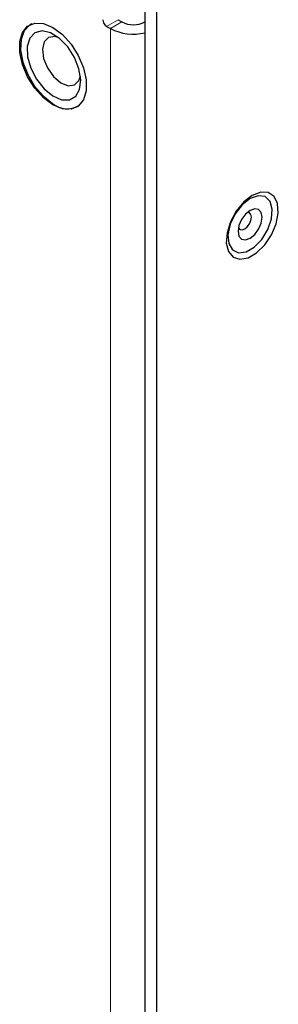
# Model space of a CAD drawing. Header units: millimetres. Extents: x 5 to 418, y 2 to 292.
# Tile 12 of 22: x 284.42 to 290.78, y 163.78 to 188. Entities that reach past the tile are written whole.
import ezdxf

# ---------------------------------------------------------------- set-up
doc = ezdxf.new("R2010")
doc.units = ezdxf.units.MM

msp = doc.modelspace()

# ---------------------------------------------------------------- linework, layer by layer
at = {"color": 7, "linetype": 'Continuous', "lineweight": 25}
for p, q in [((287.5016, 193.9312), (287.5016, 101.1722)), ((287.7845, 193.7679), (287.7845, 101.0089)), ((286.8417, 187.9976), (286.936, 187.9432)), ((284.7059, 187.8892), (284.6821, 187.8754)), ((286.5588, 187.8343), (286.6531, 187.7799)), ((285.8447, 185.8616), (285.8685, 185.8753))]:
    msp.add_line(p, q, dxfattribs=at)
at = {"color": 7, "linetype": 'Continuous', "lineweight": 18}
for p, q in [((286.8417, 187.9976), (286.5588, 187.8343)), ((286.936, 187.9432), (286.6531, 187.7799)), ((286.6531, 106.1258), (286.6531, 187.7799))]:
    msp.add_line(p, q, dxfattribs=at)
at = {"color": 7, "linetype": 'Continuous', "lineweight": 25, "flags": 128}
for points in [[(285.0065, 187.9026), (285.2389, 187.807), (285.4713, 187.6342), (285.6849, 187.3983), (285.8624, 187.1183), (285.9893, 186.8169), (286.0555, 186.5186), (286.0555, 186.2474), (285.9893, 186.0254), (285.8624, 185.8706), (285.6849, 185.7955), (285.4713, 185.8062), (285.2389, 185.9017), (285.0065, 186.0745), (284.7929, 186.3104), (284.6154, 186.5905), (284.4885, 186.8918), (284.4223, 187.1902), (284.4223, 187.4613), (284.4885, 187.6833), (284.6154, 187.8381), (284.7929, 187.9133), (285.0065, 187.9026)], [(284.7185, 187.894), (284.6659, 187.8655), (284.531, 187.7226), (284.4555, 187.5105), (284.4454, 187.2463), (284.5015, 186.9516), (284.6194, 186.6501), (284.7895, 186.3663), (284.998, 186.1232), (285.2279, 185.9405)], [(285.0224, 186.2982), (285.2349, 186.1236), (285.4506, 186.0297), (285.6459, 186.0267), (285.7998, 186.1149), (285.8956, 186.2848), (285.9229, 186.5179), (285.8787, 186.7891), (285.7678, 187.0688), (285.6023, 187.3269), (285.4, 187.5353), (285.183, 187.6714), (284.9746, 187.7205), (284.7976, 187.6773), (284.671, 187.5465), (284.6087, 187.3422), (284.6172, 187.0865), (284.6959, 186.8073), (284.836, 186.5346), (285.0224, 186.2982)], [(285.3658, 187.5623), (285.2905, 187.582), (285.1333, 187.5625), (285.0246, 187.4539), (284.981, 187.2728), (285.0091, 187.0466), (285.1046, 186.81), (285.253, 186.5988), (285.4316, 186.4453)], [(285.4316, 186.4453), (285.6134, 186.3727), (285.7706, 186.3923), (285.8793, 186.5009), (285.9154, 186.6102)], [(290.3497, 183.7553), (290.1415, 183.6753), (289.9333, 183.515), (289.7477, 183.2918), (289.6048, 183.03), (289.52, 182.7579), (289.5026, 182.505), (289.5544, 182.2986), (289.6698, 182.1612), (289.8364, 182.1077), (290.036, 182.1438), (290.247, 182.2656), (290.4466, 182.46), (290.6132, 182.7058), (290.7286, 182.9765), (290.7804, 183.2426), (290.763, 183.4755), (290.6782, 183.6497), (290.5353, 183.7465), (290.3497, 183.7553)], [(290.2846, 183.6692), (290.0871, 183.5978), (289.8895, 183.4411), (289.7187, 183.2203), (289.5976, 182.9652), (289.5426, 182.7103), (289.5611, 182.4899), (289.6507, 182.3339), (289.7992, 182.2633), (289.9866, 182.2877), (290.1876, 182.4037), (290.3749, 182.5957), (290.5235, 182.8377), (290.613, 183.0972), (290.6316, 183.339), (290.5766, 183.5304), (290.4555, 183.6457), (290.2846, 183.6692)], [(290.2007, 183.3488), (290.0871, 183.3093), (289.9734, 183.2176), (289.8771, 183.0876), (289.8127, 182.9392), (289.7901, 182.7949), (289.8127, 182.6767), (289.8771, 182.6026), (289.9734, 182.5839), (290.0871, 182.6234), (290.2007, 182.7151), (290.2971, 182.8451), (290.3615, 182.9935), (290.3841, 183.1378), (290.3615, 183.256), (290.2971, 183.3301), (290.2007, 183.3488)], [(289.7999, 182.8882), (289.8027, 182.8817), (289.8384, 182.8405), (289.8919, 182.8301), (289.9551, 182.852), (290.0182, 182.903), (290.0718, 182.9752), (290.1075, 183.0576), (290.1201, 183.1378), (290.1075, 183.2035), (290.0718, 183.2446), (290.0182, 183.255), (290.0112, 183.2541)]]:
    msp.add_lwpolyline(points, dxfattribs=at)
at = {"color": 7, "linetype": 'Continuous', "lineweight": 25}
for centre, radius, start, end in [((286.6693, 188.007), 0.2049, 182.60653, 237.39287), ((287.2188, 188.4891), 0.6148, 242.6113, 297.3887), ((287.2206, 188.8794), 1.2373, 242.7017, 283.13089), ((285.5925, 186.3604), 0.5561, 229.03763, 301.00416)]:
    msp.add_arc(centre, radius, start, end, dxfattribs=at)

doc.saveas('drawing.dxf')
